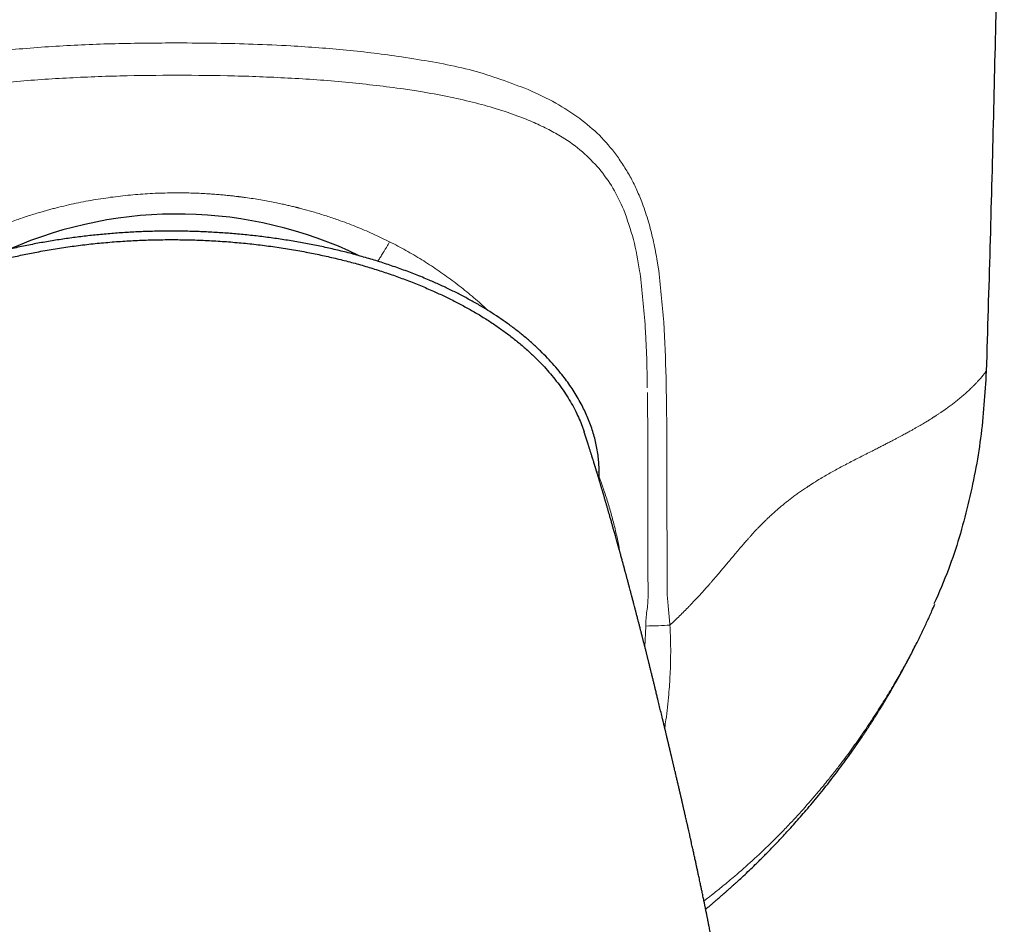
# Model space of a CAD drawing. Header units: millimetres. Extents: x 8 to 775, y 12 to 733.
# Tile 24 of 74: x 434 to 462, y 310 to 335. Entities that reach past the tile are written whole.
import ezdxf

# ---------------------------------------------------------------- set-up
doc = ezdxf.new("R2010")
doc.units = ezdxf.units.MM

msp = doc.modelspace()

# ---------------------------------------------------------------- linework, layer by layer
at = {"color": 252, "linetype": 'Continuous', "lineweight": 0}
for p, q in [((445.382, 333.787), (445.041, 333.841)), ((444.769, 328.669), (444.713, 328.698)), ((452.184, 327.991), (452.146, 328.228)), ((450.541, 322.298), (450.474, 322.297)), ((452.427, 320.017), (452.426, 321.34)), ((451.834, 318.015), (451.811, 317.438))]:
    msp.add_line(p, q, dxfattribs=at)
at = {"color": 7, "linetype": 'Continuous', "lineweight": 30}
msp.add_line((450.54, 322.079), (450.541, 322.298), dxfattribs=at)
at = {"color": 252, "linetype": 'Continuous', "lineweight": 0, "flags": 128}
for points in [[(452.406, 324.656), (452.403, 324.787), (452.4, 324.919)], [(452.431, 319.255), (452.43, 319.471), (452.428, 319.687)]]:
    msp.add_lwpolyline(points, dxfattribs=at)
at = {"color": 7, "linetype": 'Continuous', "lineweight": 30}
msp.add_arc((438.807, 317.842), 11.628, 64.2094, 113.6576, dxfattribs=at)
for points, knots in [([(461.807, 356.342), (461.805, 355.176), (461.801, 352.843), (461.781, 349.344), (461.748, 345.845), (461.704, 342.345), (461.647, 338.867), (461.579, 335.41), (461.499, 331.974), (461.409, 328.538), (461.338, 326.247), (461.303, 325.102)], [0, 0, 0, 0, 0.1119894, 0.223983, 0.3359802, 0.4479803, 0.5599826, 0.6699864, 0.779991, 0.8899957, 1, 1, 1, 1]), ([(438.645, 328.994), (438.505, 328.993), (438.227, 328.992), (437.811, 328.979), (437.397, 328.958), (436.984, 328.929), (436.576, 328.892), (436.172, 328.847), (435.773, 328.795), (435.375, 328.735), (434.976, 328.666), (434.577, 328.589), (434.177, 328.502), (433.778, 328.406), (433.382, 328.3), (432.991, 328.186), (432.606, 328.062), (432.228, 327.93), (431.855, 327.788), (431.505, 327.644), (431.177, 327.5), (430.87, 327.356), (430.567, 327.204), (430.267, 327.042), (429.971, 326.87), (429.7, 326.701), (429.453, 326.537), (429.231, 326.379), (429.014, 326.214), (428.801, 326.042), (428.594, 325.861), (428.394, 325.676), (428.204, 325.485), (428.023, 325.29), (427.85, 325.088), (427.698, 324.893), (427.563, 324.707), (427.447, 324.532), (427.336, 324.35), (427.236, 324.169), (427.146, 323.987), (427.066, 323.807), (426.994, 323.624), (426.931, 323.44), (426.877, 323.252), (426.831, 323.063), (426.795, 322.872), (426.77, 322.68), (426.753, 322.488), (426.75, 322.361), (426.749, 322.298)], [0, 0, 0, 0, 0.027703, 0.0553, 0.082811, 0.110259, 0.137663, 0.164555, 0.191443, 0.218343, 0.245275, 0.272748, 0.300293, 0.327941, 0.355686, 0.383452, 0.410665, 0.437829, 0.464962, 0.492081, 0.515101, 0.538152, 0.561255, 0.584434, 0.607715, 0.631118, 0.649552, 0.667995, 0.686424, 0.704866, 0.723348, 0.741896, 0.759679, 0.777449, 0.795165, 0.812867, 0.826794, 0.840767, 0.854817, 0.868985, 0.882009, 0.895098, 0.908135, 0.921134, 0.934147, 0.947234, 0.960405, 0.973623, 0.986814, 1, 1, 1, 1]), ([(450.541, 322.298), (450.54, 322.361), (450.537, 322.485), (450.521, 322.674), (450.496, 322.863), (450.461, 323.051), (450.417, 323.239), (450.363, 323.426), (450.301, 323.611), (450.23, 323.793), (450.152, 323.971), (450.062, 324.153), (449.961, 324.338), (449.848, 324.524), (449.728, 324.705), (449.602, 324.88), (449.457, 325.066), (449.291, 325.263), (449.103, 325.467), (448.902, 325.67), (448.687, 325.87), (448.46, 326.066), (448.227, 326.253), (447.989, 326.43), (447.747, 326.598), (447.5, 326.758), (447.242, 326.916), (446.971, 327.07), (446.687, 327.222), (446.399, 327.366), (446.108, 327.502), (445.787, 327.644), (445.436, 327.788), (445.055, 327.932), (444.671, 328.066), (444.284, 328.19), (443.896, 328.304), (443.508, 328.407), (443.119, 328.501), (442.727, 328.586), (442.329, 328.664), (441.926, 328.733), (441.518, 328.795), (441.106, 328.849), (440.693, 328.894), (440.282, 328.931), (439.872, 328.959), (439.463, 328.979), (439.054, 328.992), (438.781, 328.993), (438.645, 328.994)], [0, 0, 0, 0, 0.0130977, 0.0261352, 0.0391403, 0.0521419, 0.0651693, 0.0782515, 0.0913357, 0.104339, 0.1172896, 0.1302195, 0.1447148, 0.1592184, 0.1736626, 0.1879918, 0.2022378, 0.2208124, 0.2393464, 0.2578862, 0.2781682, 0.2984123, 0.3185301, 0.3385487, 0.3584971, 0.3783993, 0.398275, 0.4201269, 0.4419842, 0.4638681, 0.485766, 0.507622, 0.5353308, 0.5629424, 0.590478, 0.6179576, 0.6454001, 0.6723338, 0.6992663, 0.7262143, 0.7531944, 0.7807182, 0.808318, 0.8359986, 0.8636968, 0.8913528, 0.9184925, 0.9456338, 0.9727964, 1, 1, 1, 1]), ([(427.148, 323.351), (427.166, 323.407), (427.206, 323.532), (427.28, 323.722), (427.374, 323.93), (427.484, 324.144), (427.612, 324.361), (427.751, 324.573), (427.901, 324.778), (428.06, 324.978), (428.228, 325.172), (428.411, 325.366), (428.608, 325.56), (428.821, 325.753), (429.04, 325.939), (429.267, 326.116), (429.5, 326.286), (429.738, 326.449), (429.99, 326.61), (430.256, 326.768), (430.535, 326.923), (430.819, 327.071), (431.107, 327.211), (431.425, 327.356), (431.774, 327.505), (432.154, 327.654), (432.538, 327.792), (432.926, 327.921), (433.317, 328.039), (433.709, 328.147), (434.103, 328.245), (434.5, 328.334), (434.919, 328.418), (435.361, 328.496), (435.825, 328.566), (436.291, 328.626), (436.76, 328.674), (437.231, 328.712), (437.702, 328.739), (438.174, 328.756), (438.488, 328.758), (438.645, 328.759)], [0, 0, 0, 0, 0.013134, 0.029242, 0.045472, 0.064119, 0.082869, 0.101721, 0.120665, 0.139683, 0.15875, 0.177834, 0.199195, 0.220554, 0.241926, 0.263326, 0.284763, 0.306243, 0.327768, 0.351496, 0.375272, 0.399087, 0.422927, 0.446777, 0.477125, 0.507483, 0.537874, 0.568321, 0.598843, 0.628912, 0.659088, 0.689386, 0.719819, 0.754571, 0.789476, 0.824497, 0.859596, 0.894735, 0.929874, 0.964976, 1, 1, 1, 1]), ([(438.645, 328.759), (438.802, 328.758), (439.116, 328.756), (439.587, 328.739), (440.058, 328.712), (440.529, 328.674), (440.998, 328.626), (441.465, 328.566), (441.928, 328.496), (442.372, 328.418), (442.797, 328.332), (443.201, 328.241), (443.602, 328.141), (443.998, 328.032), (444.389, 327.913), (444.772, 327.785), (445.149, 327.649), (445.522, 327.502), (445.872, 327.353), (446.2, 327.203), (446.505, 327.053), (446.806, 326.896), (447.101, 326.729), (447.39, 326.554), (447.666, 326.372), (447.93, 326.185), (448.182, 325.993), (448.426, 325.791), (448.66, 325.58), (448.872, 325.373), (449.061, 325.172), (449.229, 324.978), (449.388, 324.778), (449.538, 324.573), (449.678, 324.361), (449.805, 324.144), (449.916, 323.93), (450.009, 323.722), (450.076, 323.554), (450.109, 323.451), (450.119, 323.417)], [0, 0, 0, 0, 0.035207, 0.070493, 0.105816, 0.141139, 0.176422, 0.211626, 0.246714, 0.281648, 0.312795, 0.343802, 0.374682, 0.405452, 0.436128, 0.466183, 0.496186, 0.526157, 0.556119, 0.581547, 0.606962, 0.632347, 0.657686, 0.682968, 0.70819, 0.731915, 0.755591, 0.77923, 0.802848, 0.826468, 0.845652, 0.864819, 0.883936, 0.90298, 0.92193, 0.940778, 0.959523, 0.975838, 0.99203, 1, 1, 1, 1]), ([(461.303, 325.102), (461.265, 324.479), (461.188, 323.229), (460.819, 321.383), (460.38, 319.839), (459.989, 318.946), (459.85, 318.629)], [0, 0, 0, 0, 0.2804196, 0.5623715, 0.8443234, 1, 1, 1, 1]), ([(454.675, 300.032), (454.675, 300.112), (454.675, 300.268), (454.673, 300.496), (454.669, 300.712), (454.665, 300.916), (454.66, 301.108), (454.654, 301.285), (454.648, 301.448), (454.642, 301.597), (454.636, 301.736), (454.63, 301.864), (454.624, 301.983), (454.619, 302.09), (454.613, 302.188), (454.608, 302.276), (454.603, 302.353), (454.599, 302.42), (454.596, 302.477), (454.593, 302.523), (454.59, 302.561), (454.588, 302.59), (454.587, 302.611), (454.586, 302.627), (454.585, 302.643), (454.584, 302.659), (454.582, 302.679), (454.58, 302.707), (454.578, 302.744), (454.574, 302.792), (454.568, 302.875), (454.56, 302.986), (454.549, 303.121), (454.539, 303.251), (454.528, 303.374), (454.518, 303.491), (454.509, 303.599), (454.5, 303.696), (454.492, 303.78), (454.485, 303.851), (454.479, 303.907), (454.475, 303.954), (454.472, 303.987), (454.469, 304.01), (454.468, 304.026), (454.466, 304.047), (454.462, 304.078), (454.456, 304.144), (454.446, 304.24), (454.433, 304.36), (454.42, 304.481), (454.405, 304.61), (454.389, 304.754), (454.374, 304.876), (454.364, 304.966), (454.357, 305.016), (454.353, 305.057), (454.349, 305.085), (454.346, 305.106), (454.344, 305.125), (454.341, 305.15), (454.337, 305.183), (454.332, 305.223), (454.323, 305.291), (454.311, 305.383), (454.297, 305.494), (454.283, 305.599), (454.27, 305.696), (454.258, 305.785), (454.247, 305.862), (454.239, 305.92), (454.234, 305.959), (454.23, 305.984), (454.227, 306.006), (454.224, 306.029), (454.22, 306.056), (454.215, 306.092), (454.209, 306.134), (454.202, 306.183), (454.194, 306.233), (454.187, 306.284), (454.18, 306.332), (454.174, 306.376), (454.168, 306.415), (454.162, 306.452), (454.156, 306.496), (454.148, 306.549), (454.138, 306.61), (454.129, 306.672), (454.12, 306.733), (454.111, 306.789), (454.103, 306.838), (454.097, 306.878), (454.092, 306.911), (454.087, 306.941), (454.082, 306.973), (454.076, 307.011), (454.069, 307.052), (454.062, 307.098), (454.054, 307.147), (454.046, 307.194), (454.039, 307.236), (454.034, 307.269), (454.029, 307.298), (454.023, 307.339), (454.014, 307.393), (454.002, 307.461), (453.991, 307.531), (453.979, 307.599), (453.968, 307.665), (453.957, 307.728), (453.947, 307.787), (453.938, 307.841), (453.929, 307.892), (453.92, 307.945), (453.91, 308.001), (453.899, 308.061), (453.889, 308.119), (453.88, 308.17), (453.872, 308.213), (453.866, 308.249), (453.86, 308.283), (453.853, 308.321), (453.844, 308.37), (453.833, 308.432), (453.82, 308.503), (453.807, 308.575), (453.794, 308.64), (453.784, 308.696), (453.775, 308.747), (453.765, 308.801), (453.754, 308.859), (453.742, 308.923), (453.729, 308.99), (453.716, 309.055), (453.705, 309.115), (453.696, 309.163), (453.688, 309.205), (453.679, 309.248), (453.67, 309.299), (453.657, 309.363), (453.643, 309.437), (453.627, 309.516), (453.613, 309.59), (453.6, 309.656), (453.589, 309.71), (453.579, 309.759), (453.57, 309.803), (453.562, 309.843), (453.554, 309.882), (453.546, 309.924), (453.537, 309.97), (453.527, 310.02), (453.516, 310.072), (453.505, 310.124), (453.495, 310.174), (453.486, 310.217), (453.478, 310.256), (453.469, 310.299), (453.459, 310.35), (453.447, 310.409), (453.434, 310.471), (453.42, 310.537), (453.407, 310.6), (453.395, 310.658), (453.384, 310.709), (453.373, 310.76), (453.362, 310.815), (453.348, 310.878), (453.334, 310.947), (453.319, 311.018), (453.304, 311.084), (453.292, 311.14), (453.281, 311.191), (453.271, 311.24), (453.26, 311.289), (453.251, 311.334), (453.241, 311.379), (453.23, 311.429), (453.217, 311.486), (453.204, 311.546), (453.19, 311.609), (453.176, 311.674), (453.163, 311.736), (453.15, 311.795), (453.136, 311.857), (453.12, 311.926), (453.103, 312.004), (453.085, 312.087), (453.066, 312.17), (453.049, 312.247), (453.036, 312.306), (453.025, 312.351), (453.017, 312.388), (453.007, 312.431), (452.997, 312.475), (452.988, 312.518), (452.977, 312.563), (452.966, 312.615), (452.952, 312.676), (452.939, 312.734), (452.926, 312.788), (452.915, 312.837), (452.904, 312.885), (452.894, 312.93), (452.886, 312.963), (452.88, 312.991), (452.873, 313.019), (452.866, 313.049), (452.86, 313.076), (452.854, 313.101), (452.848, 313.128), (452.842, 313.157), (452.835, 313.186), (452.829, 313.213), (452.822, 313.241), (452.815, 313.272), (452.808, 313.303), (452.802, 313.33), (452.795, 313.356), (452.789, 313.385), (452.782, 313.414), (452.776, 313.441), (452.767, 313.476), (452.757, 313.519), (452.746, 313.57), (452.733, 313.623), (452.722, 313.672), (452.709, 313.726), (452.698, 313.775), (452.685, 313.829), (452.672, 313.883), (452.659, 313.939), (452.646, 313.996), (452.633, 314.051), (452.62, 314.103), (452.61, 314.148), (452.6, 314.188), (452.591, 314.228), (452.582, 314.268), (452.572, 314.307), (452.563, 314.347), (452.554, 314.383), (452.546, 314.416), (452.54, 314.441), (452.534, 314.467), (452.527, 314.496), (452.52, 314.525), (452.514, 314.551), (452.508, 314.576), (452.5, 314.611), (452.491, 314.648), (452.48, 314.694), (452.47, 314.736), (452.459, 314.783), (452.448, 314.83), (452.438, 314.87), (452.43, 314.906), (452.422, 314.936), (452.415, 314.967), (452.407, 314.999), (452.4, 315.029), (452.393, 315.059), (452.386, 315.09), (452.378, 315.12), (452.372, 315.145), (452.366, 315.17), (452.36, 315.197), (452.353, 315.226), (452.346, 315.253), (452.34, 315.278), (452.334, 315.303), (452.328, 315.329), (452.322, 315.356), (452.316, 315.381), (452.31, 315.405), (452.303, 315.431), (452.297, 315.46), (452.278, 315.535), (452.25, 315.654), (452.21, 315.818), (452.179, 315.947), (452.157, 316.038), (452.142, 316.098), (452.129, 316.154), (452.115, 316.211), (452.102, 316.264), (452.09, 316.312), (452.08, 316.356), (452.068, 316.402), (452.056, 316.452), (452.044, 316.502), (452.032, 316.551), (452.02, 316.6), (452.008, 316.65), (451.996, 316.699), (451.985, 316.743), (451.975, 316.783), (451.965, 316.824), (451.953, 316.87), (451.942, 316.917), (451.93, 316.965), (451.918, 317.01), (451.908, 317.054), (451.897, 317.097), (451.886, 317.139), (451.876, 317.18), (451.867, 317.216), (451.859, 317.248), (451.851, 317.279), (451.843, 317.313), (451.833, 317.354), (451.821, 317.398), (451.81, 317.442), (451.801, 317.48), (451.792, 317.515), (451.782, 317.552), (451.772, 317.592), (451.762, 317.632), (451.753, 317.669), (451.743, 317.707), (451.733, 317.748), (451.721, 317.794), (451.71, 317.838), (451.699, 317.88), (451.688, 317.921), (451.677, 317.967), (451.664, 318.016), (451.652, 318.063), (451.64, 318.108), (451.629, 318.153), (451.616, 318.203), (451.602, 318.254), (451.589, 318.305), (451.577, 318.352), (451.566, 318.394), (451.556, 318.434), (451.545, 318.474), (451.534, 318.516), (451.52, 318.569), (451.501, 318.642), (451.477, 318.733), (451.452, 318.828), (451.428, 318.92), (451.405, 319.006), (451.382, 319.092), (451.365, 319.157), (451.353, 319.203), (451.346, 319.227), (451.34, 319.252), (451.332, 319.279), (451.323, 319.313), (451.313, 319.351), (451.302, 319.39), (451.292, 319.428), (451.283, 319.462), (451.275, 319.492), (451.268, 319.519), (451.261, 319.543), (451.255, 319.567), (451.248, 319.592), (451.24, 319.62), (451.23, 319.658), (451.218, 319.703), (451.203, 319.755), (451.189, 319.806), (451.176, 319.857), (451.161, 319.91), (451.146, 319.966), (451.132, 320.016), (451.12, 320.059), (451.11, 320.095), (451.1, 320.132), (451.09, 320.168), (451.081, 320.2), (451.074, 320.225), (451.068, 320.245), (451.063, 320.264), (451.057, 320.286), (451.05, 320.31), (451.038, 320.354), (451.022, 320.413), (451.002, 320.485), (450.982, 320.554), (450.966, 320.611), (450.952, 320.66), (450.94, 320.703), (450.927, 320.749), (450.914, 320.795), (450.9, 320.843), (450.886, 320.894), (450.871, 320.947), (450.856, 321.001), (450.841, 321.051), (450.829, 321.094), (450.818, 321.132), (450.808, 321.166), (450.798, 321.2), (450.788, 321.235), (450.778, 321.272), (450.765, 321.314), (450.753, 321.358), (450.74, 321.401), (450.728, 321.442), (450.717, 321.482), (450.705, 321.523), (450.692, 321.564), (450.681, 321.604), (450.67, 321.641), (450.661, 321.673), (450.652, 321.703), (450.643, 321.732), (450.634, 321.763), (450.624, 321.796), (450.614, 321.831), (450.604, 321.866), (450.593, 321.9), (450.583, 321.934), (450.574, 321.967), (450.564, 321.998), (450.556, 322.026), (450.549, 322.051), (450.541, 322.077), (450.531, 322.107), (450.521, 322.143), (450.51, 322.179), (450.499, 322.217), (450.488, 322.25), (450.48, 322.279), (450.473, 322.302), (450.466, 322.323), (450.46, 322.343), (450.455, 322.361), (450.449, 322.379), (450.444, 322.398), (450.437, 322.418), (450.431, 322.44), (450.424, 322.463), (450.417, 322.484), (450.411, 322.504), (450.405, 322.523), (450.399, 322.545), (450.391, 322.569), (450.383, 322.597), (450.374, 322.625), (450.365, 322.652), (450.358, 322.675), (450.352, 322.695), (450.346, 322.714), (450.34, 322.733), (450.335, 322.751), (450.328, 322.772), (450.322, 322.793), (450.315, 322.815), (450.305, 322.845), (450.294, 322.881), (450.281, 322.921), (450.27, 322.957), (450.26, 322.989), (450.25, 323.019), (450.241, 323.048), (450.234, 323.071), (450.228, 323.09), (450.223, 323.105), (450.218, 323.12), (450.213, 323.136), (450.208, 323.15), (450.204, 323.164), (450.2, 323.177), (450.196, 323.189), (450.192, 323.203), (450.187, 323.216), (450.183, 323.228), (450.18, 323.239), (450.177, 323.249), (450.174, 323.257), (450.172, 323.264), (450.17, 323.269), (450.169, 323.273), (450.167, 323.278), (450.165, 323.283), (450.163, 323.29), (450.161, 323.298), (450.158, 323.306), (450.155, 323.315), (450.152, 323.325), (450.149, 323.335), (450.145, 323.345), (450.142, 323.355), (450.139, 323.365), (450.136, 323.375), (450.132, 323.384), (450.13, 323.392), (450.127, 323.4), (450.125, 323.406), (450.123, 323.412), (450.122, 323.416), (450.121, 323.417), (450.121, 323.418)], [0, 0, 0, 0, 0.006545, 0.012762, 0.018652, 0.024219, 0.029463, 0.034388, 0.038739, 0.042808, 0.046596, 0.050103, 0.053331, 0.056281, 0.058952, 0.061346, 0.063463, 0.065303, 0.066841, 0.068113, 0.06912, 0.069982, 0.070443, 0.070882, 0.0713, 0.071695, 0.072194, 0.072955, 0.073985, 0.075284, 0.076852, 0.080771, 0.084465, 0.087933, 0.091398, 0.094605, 0.097554, 0.100245, 0.102632, 0.104464, 0.106017, 0.107292, 0.108289, 0.108773, 0.109147, 0.109626, 0.110483, 0.111721, 0.115061, 0.118365, 0.121626, 0.125011, 0.129081, 0.133446, 0.135108, 0.136496, 0.13761, 0.138449, 0.138857, 0.139331, 0.140017, 0.140916, 0.142026, 0.143349, 0.146577, 0.149593, 0.15253, 0.155234, 0.157703, 0.159867, 0.161685, 0.16245, 0.163132, 0.16373, 0.164284, 0.165034, 0.166015, 0.16723, 0.168569, 0.17004, 0.171447, 0.172788, 0.174024, 0.175093, 0.176014, 0.177126, 0.178718, 0.180459, 0.182176, 0.183869, 0.18553, 0.186864, 0.18797, 0.18885, 0.189607, 0.190484, 0.1915, 0.192769, 0.19397, 0.195349, 0.196785, 0.197953, 0.198834, 0.199562, 0.200403, 0.2022, 0.204136, 0.206074, 0.207998, 0.209842, 0.211601, 0.213324, 0.214742, 0.216169, 0.21763, 0.219167, 0.220899, 0.222628, 0.224039, 0.225241, 0.226238, 0.227073, 0.228034, 0.229487, 0.231218, 0.233215, 0.235475, 0.23726, 0.238778, 0.240165, 0.241556, 0.24333, 0.245098, 0.246934, 0.249055, 0.250636, 0.251978, 0.253131, 0.254177, 0.25564, 0.257491, 0.259612, 0.261895, 0.264255, 0.265905, 0.267477, 0.268879, 0.270111, 0.27124, 0.272286, 0.273444, 0.274829, 0.276216, 0.277695, 0.279267, 0.280742, 0.28195, 0.282969, 0.28405, 0.285669, 0.287336, 0.289105, 0.291058, 0.292965, 0.29458, 0.296011, 0.297371, 0.29895, 0.300812, 0.302815, 0.304945, 0.306915, 0.308539, 0.309838, 0.311328, 0.312816, 0.314073, 0.315202, 0.316776, 0.318436, 0.320138, 0.321992, 0.323994, 0.325815, 0.327388, 0.329224, 0.331204, 0.333497, 0.336024, 0.338515, 0.340796, 0.342813, 0.343754, 0.344821, 0.346095, 0.347508, 0.348777, 0.349871, 0.351527, 0.353382, 0.35528, 0.356737, 0.358195, 0.359654, 0.36102, 0.362158, 0.362819, 0.363666, 0.364608, 0.365373, 0.366048, 0.366843, 0.367747, 0.368677, 0.369408, 0.37021, 0.371218, 0.372191, 0.372957, 0.373666, 0.374561, 0.375539, 0.376344, 0.377012, 0.378672, 0.380238, 0.381658, 0.383416, 0.384746, 0.386496, 0.387932, 0.389672, 0.391427, 0.393033, 0.394901, 0.396417, 0.397847, 0.398991, 0.400087, 0.401512, 0.402682, 0.403754, 0.405176, 0.406044, 0.406736, 0.40751, 0.408471, 0.409428, 0.410196, 0.410895, 0.411791, 0.413395, 0.414392, 0.415997, 0.417394, 0.418719, 0.420366, 0.421219, 0.422058, 0.423142, 0.424225, 0.425066, 0.425921, 0.42702, 0.427971, 0.428735, 0.429434, 0.430313, 0.431322, 0.432183, 0.432874, 0.433657, 0.434519, 0.435418, 0.436195, 0.436877, 0.437706, 0.438707, 0.439602, 0.444854, 0.450134, 0.455359, 0.457324, 0.459056, 0.461087, 0.463198, 0.46513, 0.466828, 0.468348, 0.470055, 0.47194, 0.473931, 0.475725, 0.477413, 0.479422, 0.481456, 0.482967, 0.484402, 0.486029, 0.487784, 0.489636, 0.491501, 0.493281, 0.494969, 0.496595, 0.498371, 0.499897, 0.501404, 0.502674, 0.503701, 0.505052, 0.506692, 0.508615, 0.510424, 0.511926, 0.513191, 0.514704, 0.51643, 0.518074, 0.51957, 0.520956, 0.522738, 0.524725, 0.52667, 0.528271, 0.529909, 0.5319, 0.534086, 0.536081, 0.537899, 0.53982, 0.541927, 0.544264, 0.546528, 0.5486, 0.550404, 0.552051, 0.553839, 0.555788, 0.557638, 0.56089, 0.565549, 0.570063, 0.574027, 0.578261, 0.582113, 0.586288, 0.587566, 0.5887, 0.589769, 0.59111, 0.592761, 0.594685, 0.596669, 0.598518, 0.600228, 0.601777, 0.603101, 0.60422, 0.60539, 0.606688, 0.608113, 0.609604, 0.612453, 0.615081, 0.617674, 0.620336, 0.623106, 0.626049, 0.629284, 0.63107, 0.633013, 0.635124, 0.637236, 0.638986, 0.640362, 0.641347, 0.642392, 0.643599, 0.644968, 0.646499, 0.650933, 0.655085, 0.659064, 0.662903, 0.665273, 0.667857, 0.670712, 0.673628, 0.676367, 0.679668, 0.68306, 0.686552, 0.689838, 0.692822, 0.695073, 0.697348, 0.699612, 0.701863, 0.704293, 0.707287, 0.710497, 0.713527, 0.716326, 0.719104, 0.722123, 0.725296, 0.728349, 0.730997, 0.733458, 0.735692, 0.737863, 0.740258, 0.742883, 0.745684, 0.748587, 0.751282, 0.75406, 0.756886, 0.759506, 0.761868, 0.763972, 0.765908, 0.768804, 0.771947, 0.775275, 0.77871, 0.782256, 0.784622, 0.786851, 0.788894, 0.79075, 0.792426, 0.794186, 0.79607, 0.798153, 0.800436, 0.8028, 0.805049, 0.807179, 0.80919, 0.811082, 0.814022, 0.817126, 0.820398, 0.823718, 0.826225, 0.828593, 0.830821, 0.832968, 0.835297, 0.837795, 0.840503, 0.84342, 0.846381, 0.85237, 0.85802, 0.863248, 0.868058, 0.872742, 0.87736, 0.881854, 0.884554, 0.887202, 0.889824, 0.892715, 0.895962, 0.898282, 0.900755, 0.903382, 0.906164, 0.90907, 0.911779, 0.914369, 0.91664, 0.91859, 0.920219, 0.921274, 0.922283, 0.923505, 0.924944, 0.926943, 0.929252, 0.931872, 0.934804, 0.93805, 0.94161, 0.945487, 0.949682, 0.954196, 0.959032, 0.964191, 0.969676, 0.975148, 0.980914, 0.986977, 0.993338, 1, 1, 1, 1]), ([(459.526, 317.856), (459.572, 317.953), (459.664, 318.146), (459.779, 318.401), (459.846, 318.56), (459.872, 318.62)], [0, 0, 0, 0, 0.383094, 0.766314, 1, 1, 1, 1]), ([(453.502, 310.142), (453.502, 310.143), (453.53, 310.166), (453.583, 310.21), (453.659, 310.274), (453.729, 310.333), (453.793, 310.388), (453.851, 310.438), (453.901, 310.481), (453.942, 310.517), (453.974, 310.545), (453.998, 310.566), (454.017, 310.582), (454.037, 310.599), (454.06, 310.62), (454.088, 310.645), (454.12, 310.674), (454.162, 310.711), (454.213, 310.757), (454.274, 310.811), (454.337, 310.869), (454.432, 310.956), (454.559, 311.074), (454.719, 311.226), (454.862, 311.363), (454.986, 311.485), (455.091, 311.589), (455.197, 311.696), (455.306, 311.808), (455.42, 311.925), (455.539, 312.05), (455.666, 312.185), (455.802, 312.333), (455.947, 312.493), (456.1, 312.666), (456.261, 312.851), (456.428, 313.047), (456.601, 313.256), (456.771, 313.465), (456.936, 313.675), (457.097, 313.883), (457.262, 314.102), (457.429, 314.33), (457.598, 314.567), (457.769, 314.813), (457.941, 315.068), (458.115, 315.333), (458.292, 315.612), (458.472, 315.904), (458.653, 316.211), (458.836, 316.529), (459.019, 316.861), (459.201, 317.205), (459.372, 317.54), (459.479, 317.761), (459.528, 317.862)], [0, 0, 0, 0, 0.0001546, 0.0110781, 0.0210706, 0.0301337, 0.0390312, 0.046807, 0.0534623, 0.0589982, 0.0634153, 0.0664607, 0.0686236, 0.0711015, 0.0743601, 0.0781767, 0.0825403, 0.0874507, 0.0950949, 0.1036071, 0.1123228, 0.121172, 0.1427796, 0.1651465, 0.1882743, 0.2029928, 0.218005, 0.2333116, 0.2489143, 0.2652954, 0.2828625, 0.3016169, 0.3215603, 0.3437311, 0.3672127, 0.3920092, 0.4181256, 0.4455682, 0.4743444, 0.5000207, 0.5266856, 0.5543464, 0.5830117, 0.6126912, 0.6428383, 0.6739856, 0.706146, 0.7393338, 0.7742741, 0.8103185, 0.8474868, 0.8858002, 0.9252819, 0.9659562, 1, 1, 1, 1])]:
    msp.add_open_spline(points, degree=3, knots=knots, dxfattribs=at)
at = {"color": 252, "linetype": 'Continuous', "lineweight": 0}
for points, knots in [([(429.153, 332.975), (429.501, 333.104), (430.229, 333.372), (431.372, 333.641), (432.577, 333.852), (433.915, 334.022), (435.426, 334.145), (437.097, 334.217), (438.23, 334.224), (438.807, 334.228)], [0, 0, 0, 0, 0.119642, 0.250495, 0.371034, 0.500736, 0.664324, 0.82897, 1, 1, 1, 1]), ([(445.041, 333.841), (444.789, 333.876), (444.286, 333.947), (443.519, 334.028), (442.746, 334.095), (441.879, 334.152), (440.931, 334.196), (439.877, 334.219), (439.172, 334.225), (438.807, 334.228)], [0, 0, 0, 0, 0.1249836, 0.2499703, 0.3748648, 0.4999931, 0.6668091, 0.8271073, 1, 1, 1, 1]), ([(448.565, 332.93), (448.058, 333.123), (447.043, 333.508), (445.936, 333.694), (445.382, 333.787)], [0, 0, 0, 0, 0.499918, 1, 1, 1, 1]), ([(438.807, 333.33), (438.275, 333.327), (437.208, 333.319), (435.622, 333.253), (434.043, 333.141), (432.491, 332.959), (430.976, 332.702), (430.024, 332.414), (429.556, 332.273)], [0, 0, 0, 0, 0.166321, 0.334071, 0.499554, 0.669002, 0.837322, 1, 1, 1, 1]), ([(438.807, 333.331), (439.338, 333.327), (440.401, 333.319), (441.997, 333.252), (443.569, 333.144), (444.594, 333.013), (445.098, 332.949)], [0, 0, 0, 0, 0.249439, 0.499339, 0.753996, 1, 1, 1, 1]), ([(445.098, 332.949), (445.179, 332.937), (445.339, 332.914), (445.499, 332.887), (445.578, 332.874)], [0, 0, 0, 0, 0.502138, 1, 1, 1, 1]), ([(445.578, 332.874), (445.827, 332.831), (446.313, 332.745), (447.011, 332.586), (447.664, 332.407), (448.234, 332.216), (448.723, 332.02), (449.135, 331.825), (449.591, 331.568), (450.078, 331.228), (450.388, 330.896), (450.538, 330.735)], [0, 0, 0, 0, 0.134618, 0.262973, 0.385402, 0.502313, 0.59083, 0.674071, 0.75237, 0.879737, 1, 1, 1, 1]), ([(450, 332.123), (449.782, 332.273), (449.329, 332.585), (448.826, 332.813), (448.565, 332.93)], [0, 0, 0, 0, 0.4817617, 1, 1, 1, 1]), ([(451.021, 331.109), (450.869, 331.299), (450.564, 331.68), (450.188, 331.975), (450, 332.123)], [0, 0, 0, 0, 0.499954, 1, 1, 1, 1]), ([(452.146, 328.228), (452.112, 328.405), (452.044, 328.752), (451.915, 329.265), (451.76, 329.723), (451.597, 330.126), (451.428, 330.474), (451.233, 330.795), (451.092, 331.004), (451.021, 331.109)], [0, 0, 0, 0, 0.169789, 0.331668, 0.49993, 0.63097, 0.750024, 0.874866, 1, 1, 1, 1]), ([(450.538, 330.735), (450.673, 330.559), (450.943, 330.206), (451.13, 329.793), (451.223, 329.586)], [0, 0, 0, 0, 0.499937, 1, 1, 1, 1]), ([(432.901, 328.698), (433.025, 328.759), (433.271, 328.879), (433.643, 329.042), (434.012, 329.19), (434.363, 329.318), (434.698, 329.43), (434.931, 329.501), (435.079, 329.544), (435.141, 329.561), (435.203, 329.578), (435.265, 329.595), (435.326, 329.612), (435.388, 329.628), (435.45, 329.644), (435.673, 329.7), (436.059, 329.787), (436.609, 329.887), (437.159, 329.964), (437.709, 330.019), (438.258, 330.053), (438.624, 330.057), (438.807, 330.059)], [0, 0, 0, 0, 0.068011, 0.134469, 0.199522, 0.263295, 0.31844, 0.372738, 0.383309, 0.39385, 0.404361, 0.414843, 0.425295, 0.435719, 0.446115, 0.456482, 0.548808, 0.640183, 0.730808, 0.820868, 0.910541, 1, 1, 1, 1]), ([(444.713, 328.698), (444.557, 328.774), (444.246, 328.925), (443.768, 329.127), (443.336, 329.289), (442.955, 329.418), (442.639, 329.515), (442.388, 329.586), (442.242, 329.624), (442.187, 329.638), (442.17, 329.643), (442.153, 329.647), (442.137, 329.651), (442.12, 329.656), (442.096, 329.661), (442.061, 329.67), (442.008, 329.683), (441.929, 329.702), (441.821, 329.727), (441.681, 329.757), (441.514, 329.792), (441.328, 329.828), (441.126, 329.864), (440.919, 329.898), (440.77, 329.92), (440.686, 329.931), (440.664, 329.934), (440.643, 329.937), (440.621, 329.94), (440.599, 329.943), (440.576, 329.946), (440.554, 329.948), (440.532, 329.951), (440.508, 329.954), (440.468, 329.959), (440.403, 329.967), (440.308, 329.978), (440.187, 329.99), (440.046, 330.004), (439.887, 330.017), (439.712, 330.03), (439.515, 330.041), (439.298, 330.051), (439.06, 330.057), (438.893, 330.058), (438.807, 330.059)], [0, 0, 0, 0, 0.08493, 0.169984, 0.255166, 0.31146, 0.36781, 0.417442, 0.439294, 0.442156, 0.445018, 0.447881, 0.450743, 0.453606, 0.456468, 0.46258, 0.471534, 0.483332, 0.50225, 0.525689, 0.553653, 0.586146, 0.618492, 0.654353, 0.688822, 0.692354, 0.695913, 0.699498, 0.703109, 0.706747, 0.710411, 0.714101, 0.717818, 0.721025, 0.726153, 0.737448, 0.753067, 0.773012, 0.797286, 0.8225, 0.851139, 0.883205, 0.918702, 0.957632, 1, 1, 1, 1]), ([(451.223, 329.586), (451.321, 329.313), (451.517, 328.767), (451.616, 328.184), (451.666, 327.893)], [0, 0, 0, 0, 0.499763, 1, 1, 1, 1]), ([(444.38, 328.158), (444.382, 328.162), (444.393, 328.176), (444.414, 328.207), (444.443, 328.249), (444.474, 328.297), (444.508, 328.351), (444.544, 328.41), (444.583, 328.474), (444.625, 328.544), (444.668, 328.619), (444.698, 328.671), (444.713, 328.698)], [0, 0, 0, 0, 0.0304359, 0.1212268, 0.2162416, 0.3155152, 0.41906, 0.5268639, 0.6388947, 0.7551099, 0.8754761, 1, 1, 1, 1]), ([(447.448, 326.789), (447.398, 326.836), (447.223, 327.002), (446.909, 327.268), (446.507, 327.587), (446.09, 327.887), (445.662, 328.168), (445.222, 328.431), (444.92, 328.59), (444.769, 328.669)], [0, 0, 0, 0, 0.062976, 0.219379, 0.375678, 0.531877, 0.687985, 0.844017, 1, 1, 1, 1]), ([(451.666, 327.893), (451.67, 327.869), (451.677, 327.821), (451.684, 327.773), (451.687, 327.749)], [0, 0, 0, 0, 0.4996302, 1, 1, 1, 1]), ([(452.4, 324.919), (452.386, 325.434), (452.357, 326.463), (452.242, 327.482), (452.184, 327.991)], [0, 0, 0, 0, 0.500084, 1, 1, 1, 1]), ([(451.687, 327.749), (451.743, 327.236), (451.854, 326.204), (451.871, 325.161), (451.879, 324.637)], [0, 0, 0, 0, 0.497017, 1, 1, 1, 1]), ([(461.303, 325.102), (461.302, 325.102), (461.302, 325.1), (461.294, 325.089), (461.282, 325.072), (461.264, 325.048), (461.24, 325.017), (461.209, 324.979), (461.173, 324.934), (461.143, 324.9), (461.128, 324.883)], [0, 0, 0, 0, 0.118775, 0.239914, 0.363103, 0.488026, 0.614374, 0.741851, 0.87037, 1, 1, 1, 1]), ([(461.128, 324.883), (461.112, 324.865), (461.08, 324.829), (461.024, 324.769), (460.962, 324.705), (460.915, 324.659), (460.892, 324.635)], [0, 0, 0, 0, 0.246505, 0.495262, 0.746394, 1, 1, 1, 1]), ([(451.882, 324.504), (451.887, 323.976), (451.898, 322.919), (451.897, 321.861), (451.896, 321.332)], [0, 0, 0, 0, 0.4997652, 1, 1, 1, 1]), ([(452.425, 322.435), (452.424, 322.837), (452.422, 323.577), (452.411, 324.318), (452.406, 324.656)], [0, 0, 0, 0, 0.542537, 1, 1, 1, 1]), ([(460.892, 324.635), (460.864, 324.609), (460.809, 324.556), (460.715, 324.47), (460.612, 324.381), (460.534, 324.317), (460.495, 324.286)], [0, 0, 0, 0, 0.245921, 0.494517, 0.745852, 1, 1, 1, 1]), ([(460.495, 324.286), (460.464, 324.261), (460.403, 324.213), (460.303, 324.137), (460.185, 324.052), (460.073, 323.975), (459.986, 323.917), (459.95, 323.893), (459.936, 323.884), (459.933, 323.882), (459.929, 323.88), (459.925, 323.877), (459.922, 323.875), (459.918, 323.872), (459.914, 323.87), (459.907, 323.865), (459.896, 323.858), (459.881, 323.848), (459.861, 323.835), (459.835, 323.819), (459.805, 323.799), (459.769, 323.776), (459.729, 323.751), (459.685, 323.724), (459.638, 323.695), (459.585, 323.664), (459.527, 323.629), (459.464, 323.592), (459.395, 323.552), (459.32, 323.51), (459.24, 323.464), (459.183, 323.433), (459.154, 323.417)], [0, 0, 0, 0, 0.091593, 0.183981, 0.277187, 0.401514, 0.4567, 0.481078, 0.483818, 0.486559, 0.4893, 0.492042, 0.494785, 0.497529, 0.500273, 0.504672, 0.512567, 0.523967, 0.538883, 0.557331, 0.579331, 0.604905, 0.634081, 0.663308, 0.695479, 0.730617, 0.768737, 0.809842, 0.853115, 0.899251, 0.948225, 1, 1, 1, 1]), ([(459.154, 323.417), (459.139, 323.408), (459.106, 323.39), (459.054, 323.362), (458.995, 323.33), (458.929, 323.295), (458.856, 323.256), (458.776, 323.213), (458.688, 323.167), (458.592, 323.117), (458.488, 323.064), (458.376, 323.006), (458.256, 322.945), (458.172, 322.903), (458.129, 322.881)], [0, 0, 0, 0, 0.049507, 0.105462, 0.16783, 0.236557, 0.31157, 0.39277, 0.480029, 0.573182, 0.672028, 0.776316, 0.885756, 1, 1, 1, 1]), ([(458.129, 322.881), (458.074, 322.853), (457.966, 322.798), (457.801, 322.714), (457.636, 322.63), (457.472, 322.545), (457.309, 322.46), (457.201, 322.401), (457.147, 322.372)], [0, 0, 0, 0, 0.177193, 0.350752, 0.520247, 0.685244, 0.845307, 1, 1, 1, 1]), ([(452.426, 321.34), (452.426, 321.523), (452.426, 321.888), (452.425, 322.253), (452.425, 322.435)], [0, 0, 0, 0, 0.499941, 1, 1, 1, 1]), ([(457.147, 322.372), (457.099, 322.345), (457.003, 322.292), (456.855, 322.208), (456.688, 322.11), (456.56, 322.031), (456.474, 321.977), (456.447, 321.96), (456.42, 321.943), (456.393, 321.925), (456.367, 321.908), (456.31, 321.871), (456.225, 321.814), (456.114, 321.737), (456.009, 321.663), (455.91, 321.589), (455.817, 321.518), (455.729, 321.448), (455.646, 321.38), (455.593, 321.335), (455.567, 321.313)], [0, 0, 0, 0, 0.095558, 0.192325, 0.289843, 0.418957, 0.435851, 0.452734, 0.469604, 0.48646, 0.503298, 0.520117, 0.593161, 0.661989, 0.726842, 0.787944, 0.845535, 0.899901, 0.951308, 1, 1, 1, 1]), ([(451.123, 320.047), (451.106, 320.143), (451.064, 320.366), (450.985, 320.714), (450.889, 321.089), (450.78, 321.461), (450.665, 321.818), (450.581, 322.048), (450.54, 322.158)], [0, 0, 0, 0, 0.1337237, 0.3106056, 0.4873442, 0.663942, 0.8404004, 1, 1, 1, 1]), ([(451.896, 321.332), (451.896, 321.056), (451.896, 320.504), (451.896, 319.951), (451.896, 319.676)], [0, 0, 0, 0, 0.500525, 1, 1, 1, 1]), ([(455.567, 321.313), (455.557, 321.304), (455.535, 321.286), (455.498, 321.254), (455.455, 321.216), (455.409, 321.175), (455.362, 321.133), (455.314, 321.089), (455.267, 321.046), (455.214, 320.996), (455.157, 320.941), (455.096, 320.881), (455.04, 320.825), (454.984, 320.767), (454.923, 320.703), (454.856, 320.631), (454.808, 320.579), (454.781, 320.548), (454.772, 320.538), (454.763, 320.528), (454.753, 320.518), (454.744, 320.508), (454.721, 320.482), (454.686, 320.442), (454.641, 320.391), (454.602, 320.346), (454.568, 320.307), (454.54, 320.274), (454.516, 320.247), (454.499, 320.226), (454.488, 320.214), (454.484, 320.209)], [0, 0, 0, 0, 0.026364, 0.059299, 0.098568, 0.14391, 0.183619, 0.226778, 0.273265, 0.310568, 0.372159, 0.428238, 0.479106, 0.524967, 0.584519, 0.649507, 0.711052, 0.719406, 0.727829, 0.736318, 0.744875, 0.753499, 0.762189, 0.810184, 0.852761, 0.890043, 0.922134, 0.949117, 0.971056, 0.988005, 1, 1, 1, 1]), ([(454.484, 320.209), (454.446, 320.165), (454.373, 320.08), (454.266, 319.954), (454.167, 319.835), (454.074, 319.725), (453.987, 319.622), (453.906, 319.526), (453.831, 319.437), (453.762, 319.356), (453.698, 319.282), (453.64, 319.216), (453.588, 319.156), (453.555, 319.119), (453.539, 319.101)], [0, 0, 0, 0, 0.1219974, 0.2359508, 0.3423344, 0.4415275, 0.5338295, 0.6194716, 0.6986279, 0.7714249, 0.8379376, 0.8981943, 0.9522116, 1, 1, 1, 1]), ([(452.428, 319.687), (452.428, 319.742), (452.428, 319.852), (452.428, 319.962), (452.427, 320.017)], [0, 0, 0, 0, 0.499978, 1, 1, 1, 1]), ([(451.896, 319.676), (451.897, 319.607), (451.897, 319.47), (451.898, 319.333), (451.898, 319.264)], [0, 0, 0, 0, 0.500091, 1, 1, 1, 1]), ([(451.898, 319.264), (451.899, 319.195), (451.9, 319.055), (451.9, 318.916), (451.901, 318.847)], [0, 0, 0, 0, 0.500199, 1, 1, 1, 1]), ([(452.434, 318.861), (452.433, 318.927), (452.432, 319.058), (452.431, 319.189), (452.431, 319.255)], [0, 0, 0, 0, 0.499951, 1, 1, 1, 1]), ([(453.539, 319.101), (453.513, 319.072), (453.461, 319.014), (453.383, 318.928), (453.309, 318.847), (453.236, 318.769), (453.167, 318.694), (453.099, 318.623), (452.971, 318.49), (452.777, 318.293), (452.598, 318.125), (452.509, 318.041)], [0, 0, 0, 0, 0.0808158, 0.1586499, 0.2335217, 0.3054456, 0.3744317, 0.4404859, 0.5036105, 0.7504613, 1, 1, 1, 1]), ([(451.901, 318.847), (451.899, 318.777), (451.894, 318.638), (451.876, 318.5), (451.867, 318.431)], [0, 0, 0, 0, 0.4984004, 1, 1, 1, 1]), ([(452.509, 318.041), (452.496, 318.178), (452.469, 318.451), (452.446, 318.724), (452.434, 318.861)], [0, 0, 0, 0, 0.499962, 1, 1, 1, 1]), ([(451.867, 318.431), (451.858, 318.362), (451.84, 318.224), (451.836, 318.085), (451.834, 318.015)], [0, 0, 0, 0, 0.5013199, 1, 1, 1, 1]), ([(452.509, 318.041), (452.405, 318.035), (452.199, 318.024), (451.956, 318.018), (451.834, 318.015)], [0, 0, 0, 0, 0.50007, 1, 1, 1, 1]), ([(452.517, 316.744), (452.524, 316.985), (452.537, 317.417), (452.517, 317.849), (452.509, 318.041)], [0, 0, 0, 0, 0.556568, 1, 1, 1, 1]), ([(459.157, 317.137), (459.261, 317.336), (459.414, 317.629), (459.514, 317.832), (459.524, 317.852), (459.528, 317.861)], [0, 0, 0, 0, 0.516063, 0.760612, 1, 1, 1, 1]), ([(458.766, 316.439), (458.837, 316.562), (458.979, 316.807), (459.098, 317.027), (459.157, 317.137)], [0, 0, 0, 0, 0.505532, 1, 1, 1, 1]), ([(452.482, 316.186), (452.489, 316.279), (452.503, 316.465), (452.512, 316.651), (452.517, 316.744)], [0, 0, 0, 0, 0.500373, 1, 1, 1, 1]), ([(458.231, 315.571), (458.326, 315.719), (458.514, 316.015), (458.682, 316.298), (458.766, 316.439)], [0, 0, 0, 0, 0.5020577, 1, 1, 1, 1]), ([(452.476, 316.113), (452.454, 315.875), (452.425, 315.565), (452.374, 315.26), (452.362, 315.188)], [0, 0, 0, 0, 0.7644, 1, 1, 1, 1]), ([(452.476, 316.113), (452.477, 316.125), (452.479, 316.149), (452.481, 316.173), (452.482, 316.186)], [0, 0, 0, 0, 0.500046, 1, 1, 1, 1]), ([(457.912, 315.09), (457.966, 315.17), (458.075, 315.331), (458.179, 315.491), (458.231, 315.571)], [0, 0, 0, 0, 0.4990645, 1, 1, 1, 1]), ([(457.293, 314.23), (457.399, 314.371), (457.612, 314.656), (457.811, 314.944), (457.912, 315.09)], [0, 0, 0, 0, 0.494136, 1, 1, 1, 1]), ([(456.909, 313.74), (456.973, 313.82), (457.103, 313.982), (457.229, 314.147), (457.293, 314.23)], [0, 0, 0, 0, 0.494094, 1, 1, 1, 1]), ([(456.642, 313.416), (456.687, 313.469), (456.776, 313.576), (456.864, 313.685), (456.909, 313.74)], [0, 0, 0, 0, 0.494993, 1, 1, 1, 1]), ([(455.802, 312.475), (455.939, 312.621), (456.222, 312.922), (456.499, 313.248), (456.642, 313.416)], [0, 0, 0, 0, 0.483827, 1, 1, 1, 1]), ([(455.303, 311.967), (455.385, 312.048), (455.551, 312.213), (455.718, 312.386), (455.802, 312.475)], [0, 0, 0, 0, 0.492076, 1, 1, 1, 1]), ([(454.313, 311.063), (454.476, 311.204), (454.806, 311.49), (455.135, 311.806), (455.303, 311.967)], [0, 0, 0, 0, 0.490464, 1, 1, 1, 1]), ([(453.71, 310.57), (453.799, 310.64), (454.003, 310.803), (454.201, 310.969), (454.313, 311.063)], [0, 0, 0, 0, 0.432147, 1, 1, 1, 1]), ([(453.454, 310.373), (453.497, 310.405), (453.572, 310.462), (453.652, 310.525), (453.694, 310.558), (453.705, 310.566), (453.709, 310.569), (453.71, 310.57), (453.71, 310.57)], [0, 0, 0, 0, 0.486553, 0.859718, 0.958972, 0.986763, 0.9952, 1, 1, 1, 1])]:
    msp.add_open_spline(points, degree=3, knots=knots, dxfattribs=at)

doc.saveas('drawing.dxf')
